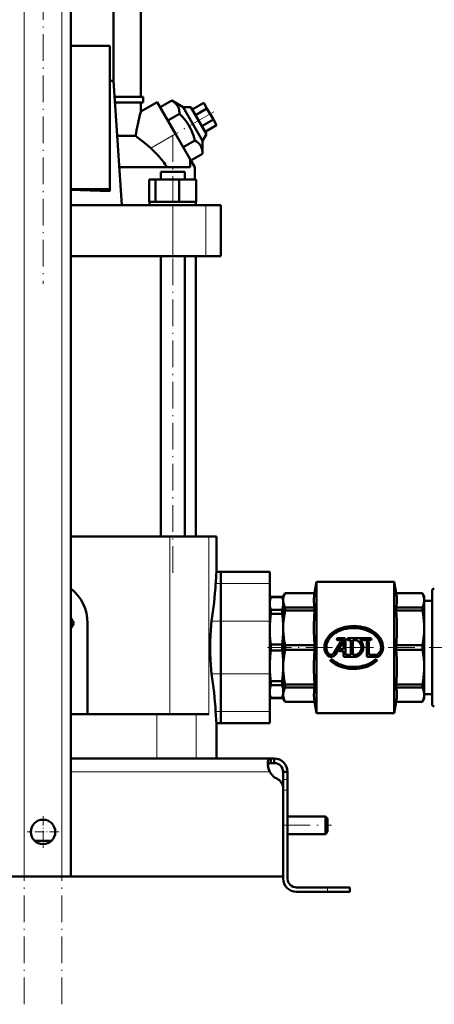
# Model space of a CAD drawing. Extents: x -1351 to 1763, y -1300 to 612.
# Tile 5 of 81: x -1078 to -892, y -326 to 117. Entities that reach past the tile are written whole.
import ezdxf

# ---------------------------------------------------------------- set-up
doc = ezdxf.new("R2010")
doc.units = 0
doc.linetypes.add('DASHDOT', pattern=[18.5, 12, -3, 0.5, -3])

msp = doc.modelspace()

# ---------------------------------------------------------------- linework, layer by layer
at = {"color": 7, "linetype": 'DASHDOT', "lineweight": 18}
for p, q in [((-1076.13, -326), (-1076.13, 364.9)), ((-1059.13, -326), (-1059.13, 364.9)), ((-1067.63, 147.52), (-1067.63, -1.76)), ((-990.85, 75.61), (-1009.54, 64.82)), ((-1009.3, -131.83), (-1009.3, 65.09)), ((-881.91, -165.42), (-966.71, -165.42)), ((-959.43, -245.42), (-937.83, -245.42))]:
    msp.add_line(p, q, dxfattribs=at)
at = {"color": 7, "lineweight": 18}
for p, q in [((-1076.13, -268.42), (-1076.13, 307.33)), ((-1059.13, -268.42), (-1059.13, 307.33)), ((-1019.18, 59.25), (-1008.05, 65.68)), ((-1009.29, 10.68), (-1009.29, 33.68)), ((-994.42, 10.68), (-994.42, 33.68)), ((-1010.62, -115.42), (-1010.62, -195.42)), ((-993.12, -115.42), (-993.12, -195.42)), ((-987.63, -136.66), (-989.98, -136.66)), ((-987.63, -136.66), (-965.63, -136.66)), ((-991.8, -153.58), (-987.63, -153.58)), ((-987.63, -153.58), (-965.63, -153.58)), ((-987.63, -177.27), (-991.8, -177.27)), ((-987.63, -177.27), (-965.63, -177.27)), ((-987.63, -194.18), (-989.98, -194.18)), ((-987.63, -194.18), (-965.63, -194.18)), ((-1016.44, -195.42), (-1016.44, -215.42)), ((-998.69, -195.42), (-998.69, -215.42)), ((-1055.13, -221.42), (-965.66, -221.42)), ((-957.63, -224.84), (-959.63, -224.84)), ((-957.63, -229.67), (-959.63, -229.67)), ((-939.63, -273.42), (-939.63, -275.42))]:
    msp.add_line(p, q, dxfattribs=at)
at = {"color": 7, "lineweight": 50}
for p, q in [((-1055.13, -268.42), (-1055.13, 307.33)), ((-1035.94, 89.58), (-1035.94, 135.08)), ((-1023.63, 82.33), (-1023.63, 135.08)), ((-1037.63, 105.37), (-1055.13, 105.37)), ((-1037.63, 40.85), (-1037.63, 105.37)), ((-1037.63, 89.58), (-1035.94, 89.58)), ((-1032.25, 33.68), (-1035.94, 89.58)), ((-1035.46, 82.33), (-1022.63, 82.33)), ((-1022.63, 79.83), (-1035.3, 79.83)), ((-1023.63, 75.73), (-1016.3, 79.97)), ((-1023.63, 75.73), (-1023.63, 79.83)), ((-1022.63, 79.83), (-1022.63, 82.33)), ((-1008.05, 65.68), (-1016.3, 79.97)), ((-1014.98, 77.68), (-1009.71, 80.72)), ((-1009.71, 80.72), (-1004.62, 77.74)), ((-1011.51, 71.68), (-1014.98, 77.68)), ((-1004.62, 77.74), (-1001.16, 77.74)), ((-1004.62, 77.74), (-995.89, 62.61)), ((-994.16, 65.61), (-1001.16, 77.74)), ((-1000.54, 76.68), (-995.35, 79.68)), ((-999.1, 74.18), (-993.9, 77.18)), ((-993.9, 77.18), (-995.35, 79.68)), ((-991.02, 72.18), (-993.9, 77.18)), ((-1011.51, 71.68), (-1006.25, 74.72)), ((-1004.58, 59.68), (-1011.51, 71.68)), ((-996.21, 69.18), (-991.02, 72.18)), ((-989.57, 69.68), (-991.02, 72.18)), ((-994.77, 66.68), (-989.57, 69.68)), ((-1034.31, 64.8), (-1026.02, 64.8)), ((-1001.3, 53.99), (-1008.05, 65.68)), ((-1004.58, 59.68), (-999.32, 62.72)), ((-994.16, 65.61), (-995.89, 62.61)), ((-995.89, 62.61), (-995.85, 56.72)), ((-1001.12, 53.68), (-1004.58, 59.68)), ((-1001.3, 53.99), (-1001.41, 53.92)), ((-1001.41, 50.68), (-1001.41, 53.92)), ((-1001.3, 53.99), (-999.38, 50.66)), ((-1001.12, 53.68), (-995.85, 56.72)), ((-1001.41, 50.68), (-1033.38, 50.68)), ((-999.38, 45.18), (-999.38, 50.66)), ((-1019.89, 45.18), (-1017.05, 45.18)), ((-1019.89, 35.18), (-1019.89, 45.18)), ((-1017.05, 35.18), (-1017.05, 45.18)), ((-1017.05, 45.18), (-1006.46, 45.18)), ((-1014.68, 48.68), (-1005.49, 48.68)), ((-1014.68, 45.18), (-1014.68, 48.68)), ((-1006.46, 35.18), (-1006.46, 45.18)), ((-1006.46, 45.18), (-998.7, 45.18)), ((-1005.49, 48.68), (-1003.92, 48.68)), ((-1003.92, 45.18), (-1003.92, 48.68)), ((-998.7, 35.18), (-998.7, 45.18)), ((-998.7, 35.18), (-998.7, 45.18)), ((-1055.13, 40.85), (-1037.63, 40.85)), ((-1037.63, 39.9), (-1037.63, 40.85)), ((-1055.13, 33.68), (-1009.29, 33.68)), ((-1019.89, 35.18), (-1019.75, 35.18)), ((-1019.75, 35.18), (-1017.34, 35.18)), ((-1019.75, 35.18), (-1019.75, 33.68)), ((-1017.34, 35.18), (-1017.05, 35.18)), ((-1017.05, 35.18), (-1015.96, 35.18)), ((-1015.96, 35.18), (-1009.3, 35.18)), ((-1009.3, 35.18), (-1007.55, 35.18)), ((-1009.29, 33.68), (-994.42, 33.68)), ((-1007.55, 35.18), (-1006.46, 35.18)), ((-1006.46, 35.18), (-1005.66, 35.18)), ((-1005.66, 35.18), (-999.5, 35.18)), ((-999.5, 35.18), (-998.7, 35.18)), ((-998.99, 35.18), (-998.85, 35.18)), ((-998.85, 35.18), (-998.85, 33.68)), ((-998.85, 35.18), (-998.85, 33.68)), ((-994.42, 33.68), (-987.63, 33.68)), ((-987.63, 10.68), (-987.63, 33.68)), ((-1009.29, 10.68), (-1055.13, 10.68)), ((-1014.68, -115.42), (-1014.68, 10.68)), ((-994.42, 10.68), (-1009.29, 10.68)), ((-1003.92, -115.42), (-1003.92, 10.68)), ((-998.88, 10.68), (-998.88, -115.42)), ((-987.63, 10.68), (-994.42, 10.68)), ((-1010.62, -115.42), (-1055.13, -115.42)), ((-1010.62, -115.42), (-993.12, -115.42)), ((-993.12, -115.42), (-989.63, -115.42)), ((-989.63, -131.42), (-989.63, -115.42)), ((-989.63, -131.42), (-987.63, -131.42)), ((-987.63, -131.42), (-987.63, -136.66)), ((-987.63, -136.66), (-987.63, -131.42)), ((-987.63, -131.42), (-965.63, -131.42)), ((-965.63, -131.42), (-965.63, -136.66)), ((-987.63, -153.58), (-987.63, -136.66)), ((-987.63, -136.66), (-987.63, -153.58)), ((-965.63, -153.58), (-965.63, -136.66)), ((-945.51, -140.92), (-944.63, -135.92)), ((-909.63, -135.92), (-944.63, -135.92)), ((-944.63, -135.92), (-944.63, -194.92)), ((-909.63, -135.92), (-909.63, -165.42)), ((-908.75, -140.92), (-909.63, -135.92)), ((-959.63, -142.42), (-958.77, -140.92)), ((-958.77, -140.92), (-958.77, -140.94)), ((-958.77, -140.92), (-945.51, -140.92)), ((-958.77, -140.94), (-945.51, -140.94)), ((-945.51, -140.92), (-945.51, -140.94)), ((-908.75, -140.92), (-908.75, -140.94)), ((-908.75, -140.92), (-897, -140.92)), ((-908.75, -140.94), (-897, -140.94)), ((-897, -140.92), (-897, -140.94)), ((-896.13, -142.42), (-897, -140.92)), ((-892.63, -139.92), (-892.63, -165.42)), ((-965.63, -143.92), (-965.18, -142.67)), ((-965.63, -145.56), (-965.63, -143.92)), ((-965.63, -157.2), (-965.63, -145.56)), ((-965.18, -142.71), (-965.18, -142.67)), ((-965.18, -142.67), (-960.09, -142.67)), ((-965.18, -142.71), (-960.09, -142.71)), ((-960.09, -142.71), (-960.09, -142.67)), ((-959.63, -143.92), (-960.09, -142.67)), ((-959.63, -142.42), (-959.63, -144.17)), ((-959.63, -144.17), (-959.63, -156.62)), ((-896.13, -142.42), (-896.13, -144.17)), ((-896.13, -144.17), (-896.13, -156.62)), ((-892.63, -144.42), (-896.13, -144.42)), ((-965.18, -150.32), (-965.18, -148.41)), ((-965.18, -148.41), (-960.09, -148.41)), ((-965.18, -150.32), (-960.09, -150.32)), ((-960.09, -150.32), (-960.09, -148.41)), ((-945.51, -147.4), (-958.77, -147.4)), ((-958.77, -147.4), (-958.77, -148.82)), ((-958.77, -148.82), (-945.51, -148.82)), ((-945.51, -147.4), (-945.51, -148.82)), ((-897, -147.4), (-908.75, -147.4)), ((-908.75, -147.4), (-908.75, -148.82)), ((-908.75, -148.82), (-897, -148.82)), ((-897, -147.4), (-897, -148.82)), ((-1055.13, -152.07), (-1053.78, -154.42)), ((-1053.78, -154.42), (-1055.13, -156.77)), ((-1047.63, -154.42), (-1047.63, -195.42)), ((-987.63, -153.58), (-987.63, -177.27)), ((-987.63, -177.27), (-987.63, -153.58)), ((-965.63, -153.58), (-965.63, -177.27)), ((-965.63, -173.65), (-965.63, -157.2)), ((-959.63, -156.62), (-959.63, -174.22)), ((-896.13, -156.62), (-896.13, -165.42)), ((-933.95, -163.3), (-936.85, -168.04)), ((-936.09, -168.51), (-933.18, -163.77)), ((-932.08, -161.22), (-935.08, -161.22)), ((-935.08, -162.12), (-932.77, -162.12)), ((-932.53, -166.23), (-932.53, -162.36)), ((-931.63, -161.67), (-931.63, -168.72)), ((-920.38, -161.22), (-930.22, -161.22)), ((-930.22, -162.12), (-929.11, -162.12)), ((-929.11, -168.72), (-929.11, -162.12)), ((-928.21, -162.12), (-926.84, -162.12)), ((-928.21, -162.12), (-928.21, -168.72)), ((-925.06, -162.12), (-920.38, -162.12)), ((-922.03, -169.17), (-922.03, -163.23)), ((-921.13, -163.23), (-921.13, -168.72)), ((-965.18, -166.78), (-965.18, -164.07)), ((-965.18, -164.07), (-960.09, -164.07)), ((-965.18, -166.78), (-960.09, -166.78)), ((-960.09, -166.78), (-960.09, -164.07)), ((-945.51, -164.42), (-958.77, -164.42)), ((-958.77, -164.42), (-958.77, -166.43)), ((-958.77, -166.43), (-945.51, -166.43)), ((-945.51, -164.42), (-945.51, -166.43)), ((-932.53, -166.23), (-933.97, -166.23)), ((-933.97, -167.13), (-932.53, -167.13)), ((-932.53, -169.17), (-932.53, -167.13)), ((-909.63, -165.42), (-909.63, -194.92)), ((-897, -164.42), (-908.75, -164.42)), ((-908.75, -164.42), (-908.75, -165.42)), ((-908.75, -165.42), (-908.75, -166.43)), ((-908.75, -166.43), (-897, -166.43)), ((-897, -165.42), (-897, -164.42)), ((-897, -166.43), (-897, -165.42)), ((-896.13, -165.42), (-896.13, -174.22)), ((-892.63, -165.42), (-892.63, -190.92)), ((-932.08, -169.62), (-926.77, -169.62)), ((-929.11, -168.72), (-931.63, -168.72)), ((-926.84, -168.72), (-928.21, -168.72)), ((-921.58, -169.62), (-917.53, -169.62)), ((-917.53, -168.72), (-921.13, -168.72)), ((-965.63, -185.29), (-965.63, -173.65)), ((-959.63, -174.22), (-959.63, -186.67)), ((-896.13, -174.22), (-896.13, -186.67)), ((-987.63, -194.18), (-987.63, -177.27)), ((-987.63, -177.27), (-987.63, -194.18)), ((-965.63, -194.18), (-965.63, -177.27)), ((-965.18, -182.44), (-965.18, -180.52)), ((-960.09, -180.52), (-965.18, -180.52)), ((-960.09, -182.44), (-960.09, -180.52)), ((-965.63, -186.92), (-965.63, -185.29)), ((-965.18, -182.44), (-960.09, -182.44)), ((-945.51, -182.02), (-958.77, -182.02)), ((-958.77, -182.02), (-958.77, -183.44)), ((-958.77, -183.44), (-945.51, -183.44)), ((-945.51, -182.02), (-945.51, -183.44)), ((-897, -182.02), (-908.75, -182.02)), ((-908.75, -182.02), (-908.75, -183.44)), ((-908.75, -183.44), (-897, -183.44)), ((-897, -182.02), (-897, -183.44)), ((-965.63, -186.92), (-965.18, -188.17)), ((-965.18, -188.17), (-965.18, -188.13)), ((-965.18, -188.13), (-960.09, -188.13)), ((-965.18, -188.17), (-960.09, -188.17)), ((-959.63, -186.92), (-960.09, -188.17)), ((-960.09, -188.17), (-960.09, -188.13)), ((-959.63, -186.67), (-959.63, -188.42)), ((-959.63, -188.42), (-958.77, -189.92)), ((-945.51, -189.9), (-958.77, -189.9)), ((-958.77, -189.92), (-958.77, -189.9)), ((-958.77, -189.92), (-945.51, -189.92)), ((-945.51, -189.9), (-945.51, -189.92)), ((-945.51, -189.92), (-944.63, -194.92)), ((-908.75, -189.92), (-909.63, -194.92)), ((-897, -189.9), (-908.75, -189.9)), ((-908.75, -189.9), (-908.75, -189.92)), ((-908.75, -189.92), (-897, -189.92)), ((-896.13, -188.42), (-897, -189.92)), ((-897, -189.9), (-897, -189.92)), ((-892.63, -186.42), (-896.13, -186.42)), ((-896.13, -186.67), (-896.13, -188.42)), ((-989.98, -194.18), (-989.91, -195.42)), ((-987.63, -194.18), (-987.63, -199.42)), ((-987.63, -199.42), (-987.63, -194.18)), ((-965.63, -194.18), (-965.63, -199.42)), ((-909.63, -194.92), (-944.63, -194.92)), ((-1055.13, -195.42), (-1016.44, -195.42)), ((-1016.44, -195.42), (-998.69, -195.42)), ((-998.69, -195.42), (-993.12, -195.42)), ((-989.63, -215.42), (-989.63, -199.42)), ((-989.63, -199.42), (-987.63, -199.42)), ((-987.63, -199.42), (-965.63, -199.42)), ((-1055.13, -215.42), (-965.17, -215.42)), ((-965.17, -215.42), (-965.17, -217.42)), ((-965.17, -215.42), (-963.63, -215.42)), ((-963.63, -215.42), (-963.63, -217.42)), ((-965.17, -217.42), (-963.63, -217.42)), ((-957.63, -221.42), (-959.63, -221.42)), ((-959.63, -221.42), (-959.63, -224.84)), ((-957.63, -224.84), (-957.63, -221.42)), ((-959.63, -229.67), (-959.63, -224.84)), ((-957.63, -229.67), (-957.63, -224.84)), ((-959.63, -268.42), (-959.63, -228.94)), ((-959.63, -269.42), (-959.63, -229.67)), ((-957.63, -269.42), (-957.63, -229.67)), ((-957.63, -241.42), (-940.63, -241.42)), ((-940.63, -245.42), (-940.63, -241.42)), ((-939.63, -242.42), (-940.63, -241.42)), ((-939.63, -245.42), (-939.63, -242.42)), ((-940.63, -249.42), (-940.63, -245.42)), ((-939.63, -248.42), (-939.63, -245.42)), ((-1071.41, -252.42), (-1067.63, -252.42)), ((-1067.63, -252.42), (-1063.86, -252.42)), ((-957.63, -249.42), (-940.63, -249.42)), ((-939.63, -248.42), (-940.63, -249.42)), ((-1067.63, -268.42), (-1175.63, -268.42)), ((-1076.13, -268.42), (-1080.13, -268.42)), ((-1076.13, -268.42), (-1059.13, -268.42)), ((-1067.63, -268.42), (-959.63, -268.42)), ((-1055.13, -268.42), (-1059.13, -268.42)), ((-953.63, -273.42), (-939.63, -273.42)), ((-929.63, -273.42), (-939.63, -273.42)), ((-929.63, -273.42), (-929.63, -275.42)), ((-939.63, -275.42), (-953.63, -275.42)), ((-929.63, -275.42), (-939.63, -275.42))]:
    msp.add_line(p, q, dxfattribs=at)
at = {"color": 7, "linetype": 'DASHDOT', "lineweight": 18, "ltscale": 0.02925}
for p, q in [((-934.5, -161.67), (-935.67, -161.67)), ((-935.08, -161.09), (-935.08, -162.26)), ((-932.98, -163.53), (-934.15, -163.53)), ((-933.57, -162.95), (-933.57, -164.12)), ((-929.64, -161.67), (-930.81, -161.67)), ((-930.22, -161.09), (-930.22, -162.26)), ((-921, -163.23), (-922.17, -163.23)), ((-921.58, -162.65), (-921.58, -163.82)), ((-919.8, -161.67), (-920.97, -161.67)), ((-920.38, -161.09), (-920.38, -162.26)), ((-933.39, -166.68), (-934.56, -166.68)), ((-933.97, -166.1), (-933.97, -167.27)), ((-937.22, -171.21), (-938.39, -171.21)), ((-937.81, -170.63), (-937.81, -171.8)), ((-917.37, -171.21), (-918.54, -171.21)), ((-917.96, -170.63), (-917.96, -171.8))]:
    msp.add_line(p, q, dxfattribs=at)
at = {"color": 7, "linetype": 'DASHDOT', "lineweight": 18, "ltscale": 0.060001}
msp.add_line((-959.83, -229.67), (-957.43, -229.67), dxfattribs=at)
at = {"color": 7, "linetype": 'DASHDOT', "lineweight": 18, "ltscale": 0.3575}
msp.add_line((-1067.63, -241.27), (-1067.63, -255.57), dxfattribs=at)
at = {"color": 7, "linetype": 'DASHDOT', "lineweight": 18, "ltscale": 0.357501}
msp.add_line((-1060.48, -248.42), (-1074.78, -248.42), dxfattribs=at)
at = {"color": 7, "linetype": 'DASHDOT', "lineweight": 18, "ltscale": 0.06}
msp.add_line((-939.63, -275.62), (-939.63, -273.22), dxfattribs=at)
at = {"color": 7, "lineweight": 50}
for points in [[(-1006.25, 74.72), (-1006.27, 75.4), (-1006.34, 76.05), (-1006.43, 76.57), (-1006.56, 77.08), (-1006.85, 77.83), (-1007.23, 78.52), (-1007.72, 79.15), (-1008.31, 79.73), (-1008.96, 80.24), (-1009.71, 80.72)], [(-999.32, 62.72), (-999.63, 63.87), (-999.97, 64.97), (-1000.33, 65.99), (-1000.73, 66.98), (-1001.41, 68.42), (-1002.19, 69.79), (-1003.07, 71.11), (-1004.07, 72.38), (-1005.1, 73.56), (-1006.25, 74.72)], [(-1019.18, 59.25), (-1021.24, 61.05), (-1023.32, 62.76), (-1024.68, 63.81), (-1026.02, 64.8)], [(-995.85, 56.72), (-995.88, 57.4), (-995.94, 58.05), (-996.04, 58.57), (-996.17, 59.08), (-996.45, 59.83), (-996.84, 60.52), (-997.32, 61.15), (-997.92, 61.73), (-998.57, 62.24), (-999.32, 62.72)], [(-959.63, -144.17), (-959.58, -143.37), (-959.41, -142.57), (-959.15, -141.78), (-958.77, -140.94)], [(-945.51, -147.4), (-945.69, -146.06), (-945.77, -144.8), (-945.77, -143.55), (-945.69, -142.28), (-945.51, -140.94)], [(-908.75, -140.94), (-908.55, -142.64), (-908.49, -144.25), (-908.52, -145.32), (-908.67, -146.89), (-908.75, -147.4)], [(-896.13, -144.17), (-896.16, -143.55), (-896.27, -142.92), (-896.43, -142.28), (-896.83, -141.29), (-897, -140.94)], [(-965.18, -142.71), (-965.46, -143.85), (-965.61, -144.99), (-965.63, -145.56)], [(-965.63, -145.56), (-965.58, -146.51), (-965.43, -147.46), (-965.18, -148.41)], [(-959.63, -145.55), (-959.68, -144.6), (-959.84, -143.66), (-960.09, -142.71)], [(-960.09, -148.41), (-959.8, -147.27), (-959.65, -146.13), (-959.63, -145.56)], [(-959.63, -144.17), (-959.6, -144.76), (-959.51, -145.35), (-959.36, -145.96), (-959.15, -146.56), (-958.77, -147.4)], [(-897, -147.4), (-896.55, -146.39), (-896.27, -145.42), (-896.16, -144.8), (-896.13, -144.17)], [(-965.18, -150.32), (-965.46, -153.07), (-965.61, -155.82), (-965.63, -157.2)], [(-959.63, -157.2), (-959.68, -154.9), (-959.84, -152.61), (-960.09, -150.32)], [(-958.77, -148.82), (-959.07, -150.37), (-959.39, -152.57), (-959.58, -154.73), (-959.63, -156.62)], [(-945.51, -164.42), (-945.69, -161.18), (-945.77, -158.12), (-945.77, -155.12), (-945.69, -152.06), (-945.51, -148.82)], [(-908.75, -148.82), (-908.55, -152.92), (-908.49, -156.8), (-908.52, -159.39), (-908.67, -163.18), (-908.75, -164.42)], [(-896.13, -156.62), (-896.16, -155.12), (-896.27, -153.6), (-896.43, -152.06), (-896.68, -150.47), (-897, -148.82)], [(-992.04, -155.53), (-992.22, -157.66), (-992.36, -160.03), (-992.44, -162.7), (-992.47, -165.42)], [(-965.63, -157.2), (-965.58, -159.49), (-965.43, -161.78), (-965.18, -164.07)], [(-960.09, -164.07), (-959.8, -161.32), (-959.65, -158.57), (-959.63, -157.2)], [(-959.63, -156.62), (-959.6, -158.04), (-959.51, -159.47), (-959.36, -160.93), (-959.15, -162.38), (-958.77, -164.42)], [(-914.68, -165.42), (-914.74, -164.55), (-914.89, -163.7), (-915.15, -162.86), (-915.52, -162.02), (-915.99, -161.22), (-916.54, -160.47), (-917.22, -159.71), (-917.98, -159.02), (-918.8, -158.4), (-919.77, -157.78), (-920.81, -157.25), (-921.89, -156.8), (-922.79, -156.49), (-923.71, -156.24), (-925.03, -155.98), (-926.38, -155.81), (-927.74, -155.75), (-929.09, -155.79), (-930.45, -155.93), (-931.79, -156.18), (-933.1, -156.53), (-934.36, -156.99), (-935.52, -157.53), (-936.58, -158.14), (-937.56, -158.84), (-938.4, -159.57), (-939.12, -160.34), (-939.74, -161.17), (-940.25, -162.03), (-940.62, -162.89), (-940.89, -163.78), (-941.03, -164.6), (-941.08, -165.42)], [(-940.18, -165.42), (-940.15, -164.81), (-940.06, -164.21), (-939.91, -163.61), (-939.71, -163.02), (-939.44, -162.44), (-939.13, -161.88), (-938.75, -161.32), (-938.32, -160.79), (-937.64, -160.09), (-936.87, -159.44), (-936.04, -158.86), (-935.33, -158.45), (-934.59, -158.07), (-933.47, -157.61), (-932.31, -157.24), (-931.12, -156.96), (-929.81, -156.76), (-928.49, -156.66), (-927.17, -156.66), (-925.82, -156.77), (-924.49, -156.99), (-923.22, -157.3), (-921.99, -157.72), (-920.87, -158.22), (-919.8, -158.81), (-918.85, -159.47), (-918.04, -160.17), (-917.32, -160.94), (-916.75, -161.7), (-916.28, -162.52), (-915.94, -163.34), (-915.74, -164.02), (-915.62, -164.72), (-915.58, -165.42)], [(-896.13, -156.62), (-896.21, -158.88), (-896.43, -161.19), (-896.83, -163.59), (-897, -164.42)], [(-992.47, -165.42), (-992.44, -168.13), (-992.36, -170.78), (-992.22, -173.17), (-992.04, -175.31)], [(-965.18, -166.78), (-965.46, -169.52), (-965.61, -172.27), (-965.63, -173.65)], [(-959.63, -173.65), (-959.68, -171.35), (-959.84, -169.06), (-960.09, -166.78)], [(-958.77, -166.43), (-959.07, -167.97), (-959.39, -170.17), (-959.58, -172.34), (-959.63, -174.22)], [(-945.51, -182.02), (-945.69, -178.79), (-945.77, -175.72), (-945.77, -172.72), (-945.69, -169.66), (-945.51, -166.43)], [(-908.75, -166.43), (-908.55, -170.53), (-908.49, -174.4), (-908.52, -176.99), (-908.67, -180.78), (-908.75, -182.02)], [(-897, -166.43), (-896.62, -168.39), (-896.35, -170.36), (-896.18, -172.33), (-896.13, -174.22)], [(-938.11, -171.55), (-937.12, -172.34), (-936.05, -173.03), (-934.9, -173.62), (-933.69, -174.11), (-932.78, -174.41), (-931.86, -174.65), (-930.88, -174.84), (-929.9, -174.98), (-928.87, -175.07), (-927.84, -175.1), (-926.46, -175.04), (-925.09, -174.88), (-923.74, -174.61), (-922.46, -174.25), (-921.22, -173.78), (-920.11, -173.25), (-919.06, -172.63), (-918.08, -171.91), (-917.66, -171.55)], [(-918.26, -170.88), (-919.2, -171.63), (-920.24, -172.29), (-921.36, -172.86), (-922.53, -173.32), (-923.41, -173.6), (-924.32, -173.82), (-925.27, -174), (-926.23, -174.12), (-927.24, -174.19), (-928.24, -174.19), (-929.59, -174.11), (-930.92, -173.92), (-932.22, -173.63), (-932.98, -173.41), (-933.72, -173.14), (-934.4, -172.86), (-935.06, -172.54), (-935.93, -172.05), (-936.75, -171.49), (-937.51, -170.88)], [(-965.63, -173.65), (-965.58, -175.95), (-965.43, -178.24), (-965.18, -180.52)], [(-960.09, -180.52), (-959.8, -177.78), (-959.65, -175.03), (-959.63, -173.65)], [(-959.63, -174.22), (-959.6, -175.64), (-959.51, -177.08), (-959.36, -178.53), (-959.15, -179.99), (-958.77, -182.02)], [(-897, -182.02), (-896.68, -180.38), (-896.43, -178.79), (-896.27, -177.24), (-896.16, -175.72), (-896.13, -174.22)], [(-965.18, -182.44), (-965.46, -183.58), (-965.61, -184.72), (-965.63, -185.29)], [(-965.63, -185.29), (-965.58, -186.24), (-965.43, -187.19), (-965.18, -188.13)], [(-959.63, -185.29), (-959.68, -184.34), (-959.84, -183.39), (-960.09, -182.44)], [(-960.09, -188.13), (-959.8, -187), (-959.65, -185.86), (-959.63, -185.3)], [(-958.77, -183.44), (-959.07, -184.08), (-959.39, -184.99), (-959.58, -185.89), (-959.63, -186.67)], [(-945.51, -189.9), (-945.7, -188.35), (-945.78, -186.88), (-945.74, -185.42), (-945.65, -184.46), (-945.51, -183.44)], [(-908.75, -183.44), (-908.55, -185.14), (-908.49, -186.75), (-908.52, -187.82), (-908.67, -189.39), (-908.75, -189.9)], [(-896.13, -186.67), (-896.16, -186.05), (-896.27, -185.42), (-896.43, -184.78), (-896.83, -183.79), (-897, -183.44)], [(-959.63, -186.67), (-959.6, -187.26), (-959.51, -187.85), (-959.36, -188.46), (-959.15, -189.06), (-958.77, -189.9)], [(-897, -189.9), (-896.61, -189.05), (-896.34, -188.24), (-896.18, -187.45), (-896.13, -186.67)], [(-966.51, -217.55), (-966.49, -217.09), (-966.44, -216.68), (-966.31, -216.21), (-966.11, -215.85), (-965.84, -215.6), (-965.53, -215.46), (-965.17, -215.42)], [(-965.66, -221.42), (-966.03, -220.44), (-966.29, -219.43), (-966.45, -218.46), (-966.51, -217.55)], [(-965.17, -217.42), (-965.47, -217.44), (-965.74, -217.5), (-966.04, -217.65), (-966.26, -217.88), (-966.41, -218.18), (-966.46, -218.36)], [(-966.46, -218.36), (-966.33, -217.98), (-966.1, -217.7), (-965.78, -217.51), (-965.38, -217.43), (-965.17, -217.42)]]:
    msp.add_lwpolyline(points, dxfattribs=at)
msp.add_circle((-1067.63, -248.42), 5.5, dxfattribs=at)
for centre, radius, start, end in [((-912.82, 45.36), 114.9, 164.6726, 167.6521), ((-937.87, 50.93), 89.23, 167.704, 171.0553), ((-1049.22, 25.76), 44.98, 41.687, 48.1143), ((-1048.9, 26.03), 44.57, 33.5656, 41.6881), ((-1065.98, -502.09), 542.73, 87.0058, 88.8546), ((-517.6, -165.72), 473.27, 175.8444, 176.4801), ((-1177.65, -125.09), 188.02, 351.286, 356.4728), ((-1067.63, -154.42), 20, 360, 51.318), ((-891.63, -139.92), 1, 90, 180), ((-952.44, -159.44), 39.79, 171.534, 174.366), ((-935.08, -161.67), 0.45, 90, 270), ((-933.57, -163.53), 0.45, 328.5, 148.5), ((-932.77, -162.36), 0.24, 359.9916, 90.0084), ((-932.08, -161.67), 0.45, 360, 90), ((-930.22, -161.67), 0.45, 90, 270), ((-927.88, -165.42), 3.46, 287.5359, 72.4641), ((-927.88, -165.42), 4.34, 284.804, 49.4319), ((-921.58, -163.23), 0.45, 360, 180), ((-920.38, -161.67), 0.45, 270, 90), ((-935.79, -165.42), 5.29, 180, 219.0733), ((-935.79, -165.42), 4.39, 180, 219.0733), ((-938.08, -167.28), 1.44, 219.0733, 328.5), ((-933.97, -166.68), 0.45, 90, 270), ((-919.89, -165.42), 4.31, 316.3972, 360), ((-919.89, -165.42), 5.21, 316.3972, 0), ((-938.08, -167.28), 2.34, 219.0733, 328.5), ((-937.81, -171.21), 0.45, 48.094, 228.094), ((-932.08, -169.17), 0.45, 180, 270), ((-921.58, -169.17), 0.45, 180, 270), ((-917.96, -171.21), 0.45, 311.906, 131.906), ((-917.53, -167.67), 1.05, 270, 316.3972), ((-917.53, -167.67), 1.95, 270, 316.3972), ((-952.44, -171.41), 39.79, 185.634, 188.466), ((-1177.65, -205.75), 188.02, 3.5272, 8.714), ((-891.63, -190.92), 1, 180, 270), ((-516.18, -165.03), 474.7, 183.6712, 184.1551), ((-963.63, -221.42), 6, 360, 90), ((-955.67, -217.17), 10.86, 186.3205, 203.0632), ((-959.51, -218.08), 7, 208.483, 244.7303), ((-963.63, -221.42), 4, 360, 90), ((-964.63, -228.94), 5, 0, 64.7303), ((-953.63, -269.42), 6, 180, 270), ((-953.63, -269.42), 4, 180, 270)]:
    msp.add_arc(centre, radius, start, end, dxfattribs=at)

doc.saveas('drawing.dxf')
